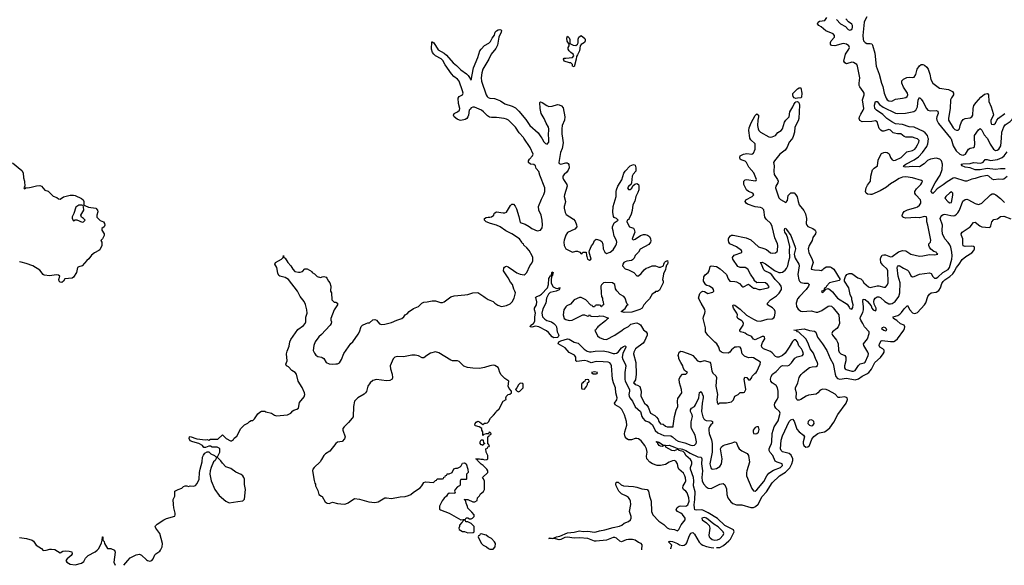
# Model space of a CAD drawing. Header units: inches. Extents: x 2528705 to 2676837, y 911742 to 1023252.
# Tile 131 of 143: x 2656433 to 2668075, y 914953 to 921398. Entities that reach past the tile are written whole.
import ezdxf

# ---------------------------------------------------------------- set-up
doc = ezdxf.new("R2010")
doc.units = ezdxf.units.IN
doc.header["$MEASUREMENT"] = 0
for name, color, linetype in [('C6951', 7, 'Continuous'), ('C6961', 7, 'Continuous'), ('C6962', 7, 'Continuous')]:
    doc.layers.add(name, color=color, linetype=linetype)

msp = doc.modelspace()

# ---------------------------------------------------------------- linework, layer by layer
at = {"layer": 'C6951', "color": 5, "elevation": 60}
for points in [[(2656348, 919708), (2656458, 919618), (2656473, 919590), (2656479, 919530), (2656491, 919489), (2656494, 919426), (2656490, 919426), (2656482, 919410), (2656490, 919402), (2656506, 919410), (2656506, 919414), (2656530, 919412), (2656570, 919418), (2656630, 919436), (2656670, 919438), (2656691, 919430), (2656730, 919386), (2656770, 919371), (2656830, 919312), (2656870, 919298), (2656890, 919281), (2656910, 919278), (2656950, 919306), (2657030, 919325), (2657070, 919326), (2657090, 919321), (2657165, 919285), (2657182, 919270), (2657191, 919250), (2657192, 919212), (2657202, 919202), (2657245, 919185), (2657331, 919170), (2657351, 919150), (2657358, 919130), (2657345, 919090), (2657346, 919066), (2657386, 919026), (2657422, 919010), (2657436, 918990), (2657438, 918970), (2657431, 918950), (2657402, 918930), (2657402, 918910), (2657431, 918870), (2657431, 918850), (2657412, 918810), (2657392, 918790), (2657402, 918770), (2657405, 918745), (2657403, 918730), (2657380, 918680), (2657370, 918670), (2657316, 918644), (2657283, 918617), (2657250, 918574), (2657225, 918555), (2657171, 918490), (2657130, 918479), (2657118, 918470), (2657106, 918410), (2657070, 918355), (2657054, 918346), (2656965, 918335), (2656951, 918310), (2656930, 918294), (2656910, 918299), (2656899, 918310), (2656894, 918330), (2656908, 918370), (2656890, 918382), (2656864, 918384), (2656790, 918373), (2656722, 918382), (2656709, 918389), (2656670, 918439), (2656589, 918489), (2656510, 918518), (2656450, 918535), (2656430, 918536)], [(2657664, 914956), (2657710, 915011), (2657740, 915040), (2657810, 915076), (2657830, 915081), (2657850, 915083), (2657874, 915074), (2657930, 915016), (2657942, 915010), (2657970, 915003), (2657995, 915010), (2658012, 915028), (2658030, 915078), (2658042, 915090), (2658090, 915119), (2658099, 915130), (2658116, 915170), (2658122, 915210), (2658089, 915329), (2658042, 915390), (2658035, 915410), (2658040, 915420), (2658060, 915440), (2658135, 915490), (2658170, 915507), (2658265, 915535), (2658272, 915548), (2658272, 915570), (2658255, 915630), (2658250, 915670), (2658249, 915730), (2658268, 915770), (2658268, 915830), (2658306, 915850), (2658350, 915865), (2658370, 915885), (2658390, 915891), (2658410, 915891), (2658430, 915885), (2658450, 915891), (2658490, 915887), (2658510, 915896), (2658530, 915918), (2658555, 915970), (2658560, 916050), (2658566, 916090), (2658590, 916174), (2658594, 916230), (2658605, 916255), (2658621, 916279), (2658650, 916294), (2658670, 916294), (2658694, 916270), (2658734, 916250), (2658750, 916234), (2658770, 916234), (2658798, 916290), (2658798, 916330), (2658790, 916338), (2658768, 916348), (2658709, 916349), (2658690, 916362), (2658670, 916362), (2658630, 916346), (2658610, 916346), (2658595, 916370), (2658550, 916393), (2658478, 916410), (2658450, 916424), (2658436, 916450), (2658442, 916470), (2658450, 916474), (2658527, 916447), (2658630, 916435), (2658650, 916438), (2658670, 916432), (2658690, 916442), (2658776, 916444), (2658830, 916494), (2658874, 916450), (2658924, 916424), (2658936, 916424), (2658960, 916440), (2658970, 916454), (2659000, 916480), (2659048, 916570), (2659090, 916612), (2659130, 916632), (2659150, 916652), (2659170, 916662), (2659190, 916662), (2659210, 916682), (2659250, 916742), (2659270, 916762), (2659290, 916774), (2659330, 916774), (2659344, 916764), (2659410, 916752), (2659446, 916726), (2659470, 916718), (2659598, 916730), (2659639, 916750), (2659661, 916779), (2659673, 916787), (2659710, 916799), (2659729, 916810), (2659742, 916878), (2659798, 916942), (2659805, 916970), (2659802, 916990), (2659774, 917054), (2659725, 917130), (2659704, 917210), (2659689, 917230), (2659650, 917253), (2659610, 917297), (2659586, 917310), (2659579, 917330), (2659594, 917370), (2659589, 917451), (2659597, 917483), (2659620, 917540), (2659626, 917594), (2659639, 917621), (2659723, 917737), (2659790, 917787), (2659807, 917810), (2659814, 917830), (2659816, 917884), (2659830, 917930), (2659828, 917970), (2659813, 918033), (2659795, 918070), (2659750, 918130), (2659717, 918190), (2659610, 918329), (2659572, 918352), (2659508, 918370), (2659497, 918377), (2659483, 918403), (2659474, 918470), (2659448, 918510), (2659458, 918530), (2659529, 918570), (2659548, 918590), (2659550, 918614), (2659554, 918590), (2659570, 918582), (2659605, 918530), (2659638, 918490), (2659661, 918450), (2659685, 918425), (2659730, 918415), (2659750, 918415), (2659776, 918424), (2659805, 918455), (2659830, 918456), (2659885, 918425), (2659892, 918412), (2659917, 918397), (2659950, 918365), (2659990, 918352), (2660000, 918357)], [(2660000, 917679), (2659970, 917650), (2659927, 917593), (2659910, 917550), (2659904, 917490), (2659918, 917458), (2659936, 917436), (2659959, 917419), (2660000, 917410)], [(2660000, 916202), (2659984, 916176), (2659915, 916110), (2659900, 916090), (2659896, 916070), (2659914, 915954), (2659923, 915923), (2659931, 915910), (2659932, 915890), (2659958, 915838), (2659971, 915791), (2660000, 915771)], [(2656430, 915283), (2656514, 915270), (2656582, 915250), (2656597, 915237), (2656626, 915190), (2656691, 915150), (2656710, 915126), (2656746, 915130), (2656790, 915143), (2656810, 915143), (2656850, 915138), (2656910, 915102), (2656942, 915118), (2656970, 915123), (2657019, 915119), (2657050, 915111), (2657054, 915090), (2657042, 915070), (2656994, 915030), (2656979, 915010), (2656991, 914990), (2657030, 914968), (2657090, 914959), (2657163, 914977), (2657190, 914998), (2657210, 915038), (2657244, 915070), (2657326, 915114), (2657350, 915131), (2657369, 915150), (2657400, 915220), (2657409, 915250), (2657410, 915291), (2657414, 915290), (2657414, 915250), (2657430, 915234), (2657436, 915210), (2657470, 915152), (2657511, 915151), (2657552, 915130), (2657562, 915110), (2657547, 914990), (2657562, 914953)]]:
    msp.add_lwpolyline(points, dxfattribs=at)
for points in [[(2657130, 919209), (2657097, 919183), (2657071, 919109), (2657052, 919070), (2657052, 919050), (2657070, 919022), (2657090, 919032), (2657110, 919032), (2657170, 919006), (2657188, 919012), (2657206, 919030), (2657188, 919050), (2657165, 919065), (2657155, 919090), (2657189, 919150), (2657188, 919188), (2657182, 919202), (2657168, 919208)], [(2658770, 916226), (2658758, 916222), (2658742, 916190), (2658726, 916174), (2658696, 916110), (2658684, 916070), (2658679, 916030), (2658695, 915950), (2658739, 915850), (2658790, 915776), (2658870, 915711), (2658910, 915691), (2659010, 915706), (2659070, 915716), (2659090, 915734), (2659102, 915850), (2659089, 915909), (2659089, 915970), (2659084, 915990), (2659069, 916009), (2659050, 916024), (2658990, 916054), (2658930, 916095), (2658870, 916118), (2658830, 916158), (2658810, 916188), (2658790, 916208)]]:
    msp.add_lwpolyline(points, close=True, dxfattribs=at)
at = {"layer": 'C6961', "color": 5}
for points, elevation in [([(2660000, 917410), (2660010, 917407), (2660030, 917394), (2660056, 917350), (2660090, 917333), (2660130, 917328), (2660170, 917331), (2660190, 917333), (2660215, 917345), (2660237, 917383), (2660264, 917456), (2660346, 917574), (2660370, 917591), (2660436, 917684), (2660449, 917710), (2660470, 917774), (2660486, 917790), (2660530, 917811), (2660550, 917818), (2660570, 917818), (2660610, 917851), (2660630, 917856), (2660650, 917847), (2660686, 917806), (2660710, 917797), (2660750, 917802), (2660830, 917821), (2660890, 917847), (2660952, 917868), (2660973, 917887), (2660990, 917912), (2661015, 917925), (2661038, 917950), (2661090, 917985), (2661149, 918011), (2661188, 918050), (2661210, 918062), (2661250, 918065), (2661310, 918078), (2661350, 918078), (2661410, 918058), (2661430, 918058), (2661453, 918067), (2661530, 918125), (2661570, 918138), (2661694, 918146), (2661730, 918151), (2661790, 918171), (2661850, 918174), (2661922, 918130), (2661935, 918115), (2661970, 918091), (2662032, 918070), (2662051, 918051), (2662086, 918026), (2662130, 918011), (2662190, 918021), (2662230, 918041), (2662255, 918065), (2662281, 918110), (2662294, 918170), (2662289, 918190), (2662276, 918216), (2662259, 918270), (2662237, 918297), (2662210, 918350), (2662153, 918430), (2662156, 918464), (2662165, 918475), (2662178, 918482), (2662190, 918485), (2662210, 918480), (2662270, 918434), (2662310, 918409), (2662350, 918392), (2662396, 918384), (2662409, 918391), (2662429, 918411), (2662464, 918490), (2662490, 918522), (2662499, 918550), (2662499, 918590), (2662493, 918610), (2662458, 918670), (2662430, 918703), (2662394, 918734), (2662389, 918750), (2662376, 918756), (2662371, 918770), (2662341, 918810), (2662250, 918870), (2662182, 918902), (2662113, 918950), (2662070, 918970), (2661998, 918990), (2661950, 919009), (2661929, 919030), (2661929, 919050), (2661950, 919061), (2661970, 919066), (2661990, 919065), (2662010, 919071), (2662038, 919090), (2662042, 919110), (2662050, 919118), (2662070, 919127), (2662150, 919118), (2662170, 919118), (2662190, 919125), (2662237, 919203), (2662250, 919218), (2662270, 919219), (2662290, 919196), (2662305, 919165), (2662334, 919074), (2662350, 919002), (2662410, 918983), (2662457, 918957), (2662490, 918931), (2662550, 918903), (2662590, 918911), (2662610, 918938), (2662613, 918970), (2662611, 919029), (2662598, 919090), (2662571, 919150), (2662566, 919190), (2662601, 919279), (2662630, 919335), (2662640, 919370), (2662641, 919410), (2662582, 919562), (2662570, 919606), (2662541, 919641), (2662530, 919671), (2662510, 919688), (2662472, 919692), (2662449, 919710), (2662449, 919730), (2662461, 919750), (2662497, 919790), (2662505, 919810), (2662469, 919890), (2662394, 920000)], 60), ([(2662605, 920000), (2662630, 919957), (2662650, 919936), (2662670, 919927), (2662689, 919950), (2662690, 919958), (2662688, 920000)], 60), ([(2662850, 920000), (2662857, 919943), (2662845, 919875), (2662828, 919830), (2662807, 919710), (2662810, 919700), (2662830, 919690), (2662890, 919707), (2662906, 919706), (2662919, 919699), (2662927, 919687), (2662929, 919650), (2662919, 919621), (2662902, 919598), (2662869, 919570), (2662854, 919550), (2662855, 919530), (2662864, 919510), (2662900, 919450), (2662904, 919430), (2662874, 919330), (2662872, 919310), (2662885, 919250), (2662884, 919230), (2662869, 919190), (2662870, 919170), (2662882, 919122), (2662895, 919095), (2662981, 919041), (2662999, 919019), (2663016, 918976), (2663019, 918950), (2662997, 918923), (2662910, 918884), (2662890, 918854), (2662870, 918795), (2662868, 918772), (2662871, 918730), (2662892, 918690), (2662970, 918651), (2663010, 918665), (2663030, 918662), (2663054, 918650), (2663070, 918634), (2663082, 918638), (2663090, 918652), (2663132, 918652), (2663133, 918613), (2663140, 918600), (2663145, 918570), (2663170, 918558), (2663188, 918570), (2663166, 918650), (2663168, 918670), (2663194, 918726), (2663215, 918750), (2663229, 918791), (2663250, 918807), (2663294, 918794), (2663316, 918776), (2663327, 918747), (2663332, 918690), (2663350, 918651), (2663370, 918637), (2663415, 918650), (2663450, 918679), (2663481, 918730), (2663490, 918750), (2663492, 918770), (2663490, 918790), (2663462, 918842), (2663450, 918904), (2663440, 918930), (2663440, 918950), (2663463, 918997), (2663496, 919024), (2663509, 919030), (2663490, 919049), (2663462, 919062), (2663454, 919074), (2663444, 919124), (2663448, 919190), (2663485, 919310), (2663484, 919370), (2663488, 919390), (2663504, 919430), (2663552, 919508), (2663576, 919584), (2663590, 919610), (2663650, 919671), (2663690, 919687), (2663710, 919678), (2663718, 919650), (2663717, 919610), (2663686, 919574), (2663674, 919550), (2663668, 919472), (2663663, 919457), (2663630, 919429), (2663619, 919410), (2663630, 919391), (2663650, 919391), (2663671, 919409), (2663683, 919437), (2663705, 919455), (2663730, 919463), (2663750, 919450), (2663755, 919430), (2663752, 919390), (2663742, 919358), (2663718, 919310), (2663705, 919255), (2663684, 919210), (2663675, 919145), (2663661, 919099), (2663640, 919050), (2663630, 919037), (2663616, 919030), (2663611, 919010), (2663644, 918950), (2663690, 918936), (2663700, 918920), (2663705, 918890), (2663676, 918810), (2663681, 918801), (2663690, 918796), (2663710, 918805), (2663772, 918848), (2663810, 918861), (2663830, 918861), (2663854, 918854), (2663878, 918838), (2663891, 918810), (2663895, 918785), (2663891, 918769), (2663870, 918742), (2663770, 918689), (2663749, 918651), (2663710, 918613), (2663699, 918581), (2663680, 918560), (2663667, 918553), (2663610, 918546), (2663590, 918538), (2663577, 918530), (2663564, 918510), (2663561, 918490), (2663590, 918454), (2663630, 918445), (2663694, 918410), (2663730, 918374), (2663750, 918374), (2663780, 918400), (2663816, 918444), (2663838, 918462), (2663866, 918470), (2663910, 918492), (2663950, 918492), (2663990, 918474), (2664010, 918474), (2664046, 918490), (2664048, 918510), (2664058, 918530), (2664070, 918542), (2664092, 918552), (2664098, 918530), (2664091, 918509), (2664081, 918499), (2664071, 918470), (2664070, 918446), (2664044, 918396), (2664039, 918370), (2664032, 918330), (2664042, 918310), (2664042, 918290), (2663997, 918203), (2663972, 918188), (2663950, 918186), (2663944, 918176), (2663910, 918155), (2663879, 918101), (2663850, 918075), (2663811, 918030), (2663791, 917989), (2663766, 917974), (2663670, 917942), (2663581, 917941), (2663546, 917950), (2663592, 917988), (2663615, 918025), (2663626, 918030), (2663610, 918046), (2663593, 918110), (2663574, 918130), (2663533, 918153), (2663494, 918194), (2663479, 918219), (2663470, 918271), (2663442, 918290), (2663365, 918295), (2663334, 918290), (2663312, 918268), (2663302, 918250), (2663306, 918166), (2663312, 918130), (2663322, 918110), (2663324, 918084), (2663332, 918070), (2663334, 918030), (2663318, 918022), (2663313, 918007), (2663307, 918007), (2663302, 918022), (2663290, 918026), (2663250, 918026), (2663238, 918022), (2663230, 918006), (2663210, 918006), (2663202, 918022), (2663187, 918027), (2663126, 918090), (2663070, 918118), (2663050, 918115), (2662990, 918088), (2662944, 918036), (2662902, 918018), (2662890, 918008), (2662866, 917970), (2662858, 917910), (2662872, 917870), (2662890, 917858), (2662930, 917845), (2662966, 917850), (2663090, 917912), (2663112, 917912), (2663150, 917894), (2663162, 917898), (2663170, 917914), (2663178, 917898), (2663190, 917894), (2663270, 917892), (2663290, 917898), (2663336, 917896), (2663393, 917873), (2663378, 917862), (2663360, 917840), (2663268, 917770), (2663262, 917758), (2663251, 917750), (2663245, 917735), (2663232, 917730), (2663265, 917665), (2663290, 917642), (2663336, 917624), (2663370, 917622), (2663469, 917671), (2663558, 917730), (2663575, 917745), (2663630, 917772), (2663660, 917800), (2663675, 917805), (2663705, 917815), (2663730, 917816), (2663763, 917803), (2663773, 917793), (2663810, 917736), (2663841, 917710), (2663851, 917691), (2663851, 917670), (2663819, 917601), (2663803, 917577), (2663714, 917510), (2663695, 917470), (2663691, 917450), (2663718, 917350), (2663721, 917210), (2663715, 917145), (2663691, 917110), (2663702, 917102), (2663708, 917090), (2663739, 917079), (2663764, 917064), (2663781, 917010), (2663775, 916950), (2663821, 916870), (2663846, 916846), (2663862, 916822), (2663890, 916751), (2663942, 916722), (2663963, 916703), (2663980, 916680), (2663990, 916652), (2664010, 916626), (2664042, 916622), (2664070, 916598), (2664090, 916587), (2664150, 916587), (2664158, 916590), (2664160, 916600), (2664175, 916710), (2664193, 916787), (2664213, 916830), (2664211, 916890), (2664215, 916925), (2664260, 916990), (2664258, 917030), (2664234, 917110), (2664229, 917150), (2664241, 917179), (2664270, 917212), (2664310, 917212), (2664328, 917230), (2664295, 917255), (2664279, 917290), (2664275, 917310), (2664248, 917350), (2664228, 917390), (2664227, 917407), (2664218, 917430), (2664230, 917472), (2664250, 917482), (2664270, 917478), (2664370, 917443), (2664390, 917430), (2664448, 917370), (2664470, 917359), (2664490, 917359), (2664530, 917371), (2664591, 917351), (2664602, 917342), (2664616, 917250), (2664630, 917222), (2664662, 917190), (2664671, 917171), (2664662, 917070), (2664684, 916970), (2664676, 916910), (2664680, 916880), (2664690, 916854), (2664710, 916872), (2664790, 916872), (2664850, 916885), (2664874, 916906), (2664890, 916952), (2664926, 916970), (2664950, 916994), (2664990, 916994), (2665002, 916998), (2665018, 917030), (2664998, 917150), (2665006, 917174), (2665030, 917172), (2665050, 917142), (2665070, 917142), (2665088, 917170), (2665093, 917187), (2665123, 917217), (2665142, 917230), (2665150, 917242), (2665189, 917330), (2665190, 917353), (2665110, 917403), (2665090, 917406), (2665050, 917403), (2665002, 917422), (2664977, 917450), (2664962, 917510), (2664950, 917528), (2664930, 917535), (2664910, 917528), (2664890, 917528), (2664870, 917515), (2664850, 917498), (2664831, 917469), (2664810, 917459), (2664750, 917462), (2664729, 917469), (2664710, 917488), (2664698, 917530), (2664675, 917570), (2664650, 917589), (2664569, 917670), (2664542, 917710), (2664540, 917760), (2664515, 917870), (2664518, 917890), (2664535, 917930), (2664538, 917950), (2664535, 917975), (2664490, 918048), (2664459, 918110), (2664475, 918165), (2664495, 918185), (2664510, 918192), (2664530, 918186), (2664570, 918162), (2664630, 918181), (2664639, 918190), (2664638, 918210), (2664630, 918223), (2664590, 918249), (2664557, 918257), (2664545, 918265), (2664518, 918310), (2664520, 918360), (2664536, 918384), (2664573, 918410), (2664584, 918430), (2664598, 918482), (2664610, 918491), (2664670, 918484), (2664716, 918456), (2664789, 918389), (2664810, 918336), (2664830, 918308), (2664890, 918307), (2664910, 918303), (2664943, 918283), (2664970, 918252), (2664984, 918244), (2664990, 918242), (2665050, 918274), (2665110, 918227), (2665130, 918226), (2665172, 918212), (2665190, 918211), (2665278, 918230), (2665290, 918238), (2665294, 918246), (2665276, 918270), (2665250, 918289), (2665166, 918294), (2665148, 918288), (2665118, 918318), (2665115, 918330), (2665072, 918392), (2665044, 918450), (2665009, 918469), (2664950, 918471), (2664922, 918482), (2664863, 918570), (2664859, 918590), (2664882, 918618), (2664970, 918647), (2664970, 918659), (2664966, 918670), (2664910, 918713), (2664831, 918751), (2664817, 918770), (2664812, 918790), (2664813, 918810), (2664818, 918822), (2664836, 918844), (2664850, 918851), (2664870, 918851), (2665021, 918821), (2665076, 918796), (2665170, 918713), (2665230, 918697), (2665263, 918683), (2665310, 918645), (2665330, 918639), (2665370, 918646), (2665390, 918660), (2665393, 918670), (2665397, 918730), (2665394, 918750), (2665361, 918821), (2665330, 918955), (2665313, 918990), (2665260, 919040), (2665245, 919065), (2665230, 919152), (2665210, 919170), (2665190, 919178), (2665127, 919187), (2665039, 919219), (2665021, 919230), (2665010, 919250), (2665020, 919270), (2665093, 919310), (2665112, 919330), (2665101, 919350), (2665050, 919370), (2665027, 919387), (2664995, 919450), (2664994, 919490), (2665010, 919506), (2665030, 919512), (2665127, 919493), (2665140, 919500), (2665145, 919510), (2665113, 919590), (2665055, 919655), (2665028, 919710), (2665010, 919728), (2664962, 919742), (2664952, 919752), (2664946, 919770), (2664950, 919790), (2664989, 919811), (2665030, 919817), (2665090, 919810), (2665103, 919817), (2665110, 919822), (2665130, 919868), (2665130, 919930), (2665078, 919978), (2665067, 920000)], 60), ([(2665569, 920000), (2665558, 919982), (2665529, 919950), (2665507, 919893), (2665482, 919858), (2665421, 919810), (2665356, 919730), (2665345, 919710), (2665355, 919670), (2665349, 919610), (2665355, 919570), (2665393, 919510), (2665401, 919490), (2665398, 919470), (2665374, 919430), (2665369, 919410), (2665410, 919294), (2665430, 919273), (2665490, 919237), (2665510, 919261), (2665520, 919320), (2665537, 919343), (2665550, 919351), (2665590, 919351), (2665610, 919331), (2665627, 919307), (2665636, 919250), (2665648, 919210), (2665705, 919145), (2665725, 919105), (2665737, 919050), (2665733, 918990), (2665739, 918970), (2665750, 918955), (2665811, 918930), (2665838, 918910), (2665842, 918902), (2665846, 918890), (2665841, 918870), (2665810, 918824), (2665802, 918790), (2665768, 918730), (2665757, 918690), (2665765, 918645), (2665798, 918578), (2665815, 918530), (2665794, 918470), (2665792, 918450), (2665830, 918442), (2665890, 918441), (2665910, 918436), (2665930, 918446), (2665940, 918460), (2665970, 918478), (2666017, 918477), (2666030, 918472), (2666058, 918450), (2666134, 918330), (2666122, 918318), (2666006, 918290), (2665972, 918250), (2665965, 918235), (2665950, 918226), (2665940, 918200), (2665914, 918190), (2665918, 918178), (2665930, 918174), (2665935, 918185), (2665946, 918190), (2665942, 918198), (2665950, 918194), (2665966, 918214), (2665980, 918220), (2665990, 918222), (2666010, 918212), (2666045, 918185), (2666070, 918146), (2666104, 918110), (2666216, 918036), (2666242, 918002), (2666250, 917986), (2666270, 917978), (2666282, 917998), (2666286, 918030), (2666271, 918090), (2666271, 918110), (2666253, 918153), (2666237, 918230), (2666186, 918310), (2666186, 918330), (2666197, 918363), (2666213, 918387), (2666239, 918401), (2666270, 918401), (2666343, 918350), (2666377, 918337), (2666398, 918318), (2666415, 918290), (2666470, 918244), (2666490, 918235), (2666570, 918255), (2666590, 918254), (2666650, 918237), (2666670, 918240), (2666690, 918262), (2666700, 918290), (2666698, 918430), (2666689, 918450), (2666638, 918498), (2666614, 918530), (2666609, 918571), (2666613, 918590), (2666630, 918615), (2666650, 918622), (2666670, 918619), (2666730, 918595), (2666750, 918599), (2666823, 918657), (2666870, 918670), (2666910, 918666), (2666970, 918627), (2667070, 918606), (2667110, 918608), (2667190, 918624), (2667250, 918622), (2667288, 918630), (2667277, 918637), (2667269, 918650), (2667241, 918661), (2667206, 918686), (2667189, 918710), (2667181, 918730), (2667184, 918750), (2667201, 918770), (2667207, 918793), (2667171, 918969), (2667159, 919010), (2667160, 919050), (2667156, 919070), (2667130, 919075), (2667070, 919059), (2667030, 919061), (2666912, 919052), (2666881, 919061), (2666869, 919070), (2666865, 919085), (2666874, 919110), (2666890, 919131), (2666930, 919153), (2667030, 919178), (2667050, 919189), (2667070, 919206), (2667087, 919230), (2667089, 919250), (2667084, 919270), (2667029, 919330), (2667018, 919350), (2667016, 919370), (2667038, 919402), (2667087, 919450), (2667101, 919470), (2667106, 919490), (2667097, 919497), (2666989, 919531), (2666910, 919541), (2666870, 919538), (2666830, 919524), (2666775, 919485), (2666730, 919461), (2666680, 919420), (2666605, 919375), (2666510, 919335), (2666492, 919332), (2666457, 919337), (2666442, 919350), (2666434, 919370), (2666441, 919410), (2666457, 919443), (2666493, 919490), (2666495, 919550), (2666517, 919623), (2666534, 919646), (2666576, 919670), (2666583, 919737), (2666606, 919790), (2666624, 919816), (2666650, 919830), (2666670, 919834), (2666691, 919831), (2666714, 919814), (2666730, 919770), (2666750, 919741), (2666770, 919735), (2666790, 919739), (2666856, 919770), (2666924, 919836), (2666990, 919854), (2667016, 919870), (2667030, 919884), (2667050, 919919), (2667065, 919950), (2667068, 919970), (2667050, 919990), (2667021, 920000)], 60), ([(2668110, 919545), (2668070, 919516), (2668050, 919509), (2668010, 919513), (2667950, 919505), (2667930, 919514), (2667890, 919551), (2667870, 919557), (2667790, 919542), (2667730, 919521), (2667690, 919515), (2667630, 919492), (2667611, 919491), (2667490, 919530), (2667470, 919525), (2667397, 919483), (2667353, 919447), (2667280, 919400), (2667250, 919363), (2667230, 919346), (2667227, 919347), (2667210, 919369), (2667213, 919390), (2667256, 919470), (2667318, 919562), (2667340, 919630), (2667344, 919690), (2667330, 919729), (2667312, 919750), (2667270, 919763), (2667203, 919750), (2667167, 919733), (2667126, 919694), (2667070, 919660), (2666990, 919663), (2666910, 919656), (2666890, 919661), (2666882, 919670), (2666909, 919690), (2667010, 919741), (2667060, 919780), (2667108, 919830), (2667158, 919902), (2667171, 919930), (2667179, 919990), (2667175, 920000)], 40), ([(2667438, 920000), (2667446, 919990), (2667471, 919910), (2667507, 919850), (2667550, 919809), (2667570, 919800), (2667590, 919798), (2667616, 919810), (2667650, 919870), (2667670, 919881), (2667712, 919888), (2667722, 919898), (2667727, 919933), (2667724, 920000)], 40), ([(2667870, 920000), (2667874, 919994), (2667906, 919926), (2667946, 919870), (2667970, 919854), (2667990, 919855), (2668010, 919868), (2668032, 919910), (2668040, 920000)], 40), ([(2668085, 919635), (2668030, 919635), (2667970, 919628), (2667870, 919639), (2667790, 919625), (2667730, 919624), (2667670, 919647), (2667610, 919656), (2667578, 919670), (2667565, 919690), (2667585, 919695), (2667670, 919700), (2667710, 919712), (2667796, 919704), (2667823, 919717), (2667850, 919745), (2667870, 919745), (2667910, 919733), (2667994, 919746), (2668051, 919769), (2668072, 919788), (2668110, 919836)], 20), ([(2663788, 915137), (2663794, 915194), (2663781, 915210), (2663750, 915223), (2663709, 915249), (2663677, 915257), (2663630, 915259), (2663605, 915255), (2663550, 915231), (2663530, 915238), (2663490, 915273), (2663470, 915281), (2663450, 915282), (2663370, 915249), (2663250, 915238), (2663230, 915238), (2663150, 915269), (2663050, 915277), (2662990, 915274), (2662910, 915287), (2662877, 915283), (2662830, 915258), (2662810, 915254), (2662766, 915266), (2662689, 915270), (2662704, 915276), (2662731, 915271), (2662779, 915290), (2662821, 915299), (2662910, 915337), (2662990, 915345), (2663050, 915360), (2663094, 915354), (2663150, 915355), (2663230, 915346), (2663250, 915348), (2663290, 915360), (2663350, 915370), (2663450, 915400), (2663525, 915415), (2663554, 915426), (2663581, 915450), (2663632, 915470), (2663653, 915490), (2663661, 915510), (2663663, 915530), (2663644, 915590), (2663658, 915670), (2663655, 915710), (2663648, 915730), (2663630, 915752), (2663608, 915768), (2663550, 915798), (2663518, 915830), (2663485, 915890), (2663480, 915910), (2663484, 915930), (2663490, 915937), (2663510, 915934), (2663544, 915904), (2663570, 915892), (2663690, 915884), (2663730, 915877), (2663790, 915858), (2663850, 915850), (2663869, 915829), (2663881, 915770), (2663901, 915710), (2663904, 915590), (2663919, 915550), (2663990, 915473), (2664050, 915435), (2664090, 915397), (2664110, 915385), (2664174, 915374), (2664210, 915361), (2664226, 915374), (2664254, 915430), (2664302, 915490), (2664302, 915510), (2664270, 915553), (2664250, 915569), (2664210, 915590), (2664195, 915610), (2664206, 915634), (2664230, 915651), (2664250, 915654), (2664310, 915650), (2664332, 915668), (2664348, 915710), (2664344, 915750), (2664325, 915810), (2664310, 915830), (2664283, 915850), (2664273, 915870), (2664278, 915890), (2664302, 915930), (2664307, 915950), (2664305, 915985), (2664298, 916010), (2664280, 916040), (2664227, 916090), (2664217, 916110), (2664210, 916150), (2664190, 916184), (2664171, 916191), (2664150, 916187), (2664110, 916170), (2664070, 916145), (2664011, 916130), (2663970, 916133), (2663916, 916150), (2663883, 916170), (2663849, 916210), (2663843, 916243), (2663850, 916290), (2663845, 916330), (2663824, 916370), (2663782, 916422), (2663750, 916445), (2663728, 916452), (2663709, 916451), (2663666, 916434), (2663630, 916437), (2663610, 916448), (2663593, 916470), (2663585, 916505), (2663586, 916530), (2663612, 916608), (2663608, 916650), (2663583, 916730), (2663554, 916794), (2663530, 916819), (2663475, 916850), (2663464, 916870), (2663493, 916907), (2663496, 916930), (2663483, 916990), (2663479, 917050), (2663452, 917110), (2663442, 917150), (2663432, 917310), (2663423, 917330), (2663410, 917344), (2663391, 917351), (2663330, 917357), (2663250, 917359), (2663190, 917346), (2663146, 917366), (2663110, 917374), (2663022, 917362), (2663010, 917370), (2663009, 917410), (2662994, 917434), (2662930, 917466), (2662881, 917521), (2662798, 917570), (2662809, 917591), (2662830, 917604), (2662870, 917617), (2662910, 917627), (2662930, 917623), (2662990, 917590), (2663037, 917577), (2663108, 917508), (2663144, 917484), (2663170, 917474), (2663190, 917473), (2663237, 917483), (2663330, 917486), (2663390, 917476), (2663450, 917455), (2663470, 917453), (2663490, 917458), (2663510, 917470), (2663550, 917520), (2663570, 917537), (2663590, 917544), (2663598, 917538), (2663599, 917530), (2663565, 917455), (2663557, 917410), (2663563, 917383), (2663592, 917332), (2663598, 917310), (2663588, 917230), (2663586, 917150), (2663590, 917130), (2663644, 917030), (2663644, 917010), (2663636, 916970), (2663639, 916950), (2663647, 916930), (2663680, 916890), (2663710, 916826), (2663773, 916770), (2663788, 916710), (2663799, 916690), (2663830, 916660), (2663870, 916647), (2663897, 916630), (2663913, 916613), (2663947, 916547), (2663979, 916519), (2664050, 916487), (2664130, 916481), (2664150, 916472), (2664190, 916437), (2664219, 916419), (2664299, 916399), (2664370, 916373), (2664390, 916370), (2664410, 916374), (2664430, 916390), (2664434, 916410), (2664418, 916490), (2664376, 916570), (2664372, 916590), (2664373, 916647), (2664387, 916710), (2664384, 916730), (2664366, 916770), (2664363, 916790), (2664374, 916810), (2664410, 916830), (2664425, 916850), (2664461, 916930), (2664470, 916996), (2664490, 917007), (2664515, 916950), (2664515, 916930), (2664502, 916870), (2664495, 916770), (2664510, 916705), (2664522, 916682), (2664535, 916670), (2664550, 916665), (2664610, 916659), (2664624, 916650), (2664624, 916630), (2664606, 916614), (2664590, 916590), (2664580, 916570), (2664579, 916550), (2664583, 916510), (2664614, 916434), (2664620, 916390), (2664621, 916290), (2664591, 916151), (2664604, 916104), (2664613, 916093), (2664630, 916087), (2664670, 916095), (2664710, 916120), (2664730, 916150), (2664739, 916210), (2664719, 916330), (2664730, 916353), (2664750, 916369), (2664770, 916378), (2664845, 916395), (2664890, 916413), (2664906, 916406), (2664928, 916350), (2664941, 916330), (2664970, 916305), (2665034, 916274), (2665049, 916250), (2665060, 916170), (2665029, 916070), (2665026, 916046), (2665028, 916010), (2665090, 915860), (2665110, 915832), (2665130, 915827), (2665150, 915844), (2665230, 915941), (2665266, 916010), (2665290, 916040), (2665344, 916076), (2665430, 916108), (2665451, 916130), (2665448, 916150), (2665390, 916171), (2665365, 916185), (2665337, 916250), (2665307, 916287), (2665296, 916310), (2665295, 916330), (2665301, 916350), (2665322, 916390), (2665326, 916410), (2665328, 916510), (2665355, 916590), (2665402, 916658), (2665424, 916750), (2665417, 916770), (2665374, 916810), (2665360, 916830), (2665356, 916850), (2665363, 916870), (2665389, 916911), (2665399, 916941), (2665402, 916970), (2665400, 917010), (2665391, 917051), (2665376, 917076), (2665330, 917110), (2665315, 917130), (2665312, 917150), (2665318, 917182), (2665334, 917210), (2665377, 917243), (2665435, 917305), (2665450, 917314), (2665510, 917310), (2665530, 917317), (2665557, 917343), (2665599, 917401), (2665625, 917415), (2665687, 917430), (2665699, 917450), (2665690, 917485), (2665677, 917510), (2665646, 917546), (2665630, 917593), (2665610, 917615), (2665590, 917616), (2665570, 917598), (2665532, 917528), (2665483, 917457), (2665450, 917432), (2665410, 917413), (2665390, 917411), (2665370, 917418), (2665330, 917463), (2665310, 917479), (2665227, 917510), (2665208, 917528), (2665204, 917550), (2665216, 917584), (2665243, 917630), (2665240, 917650), (2665230, 917655), (2665210, 917654), (2665130, 917615), (2665110, 917623), (2665090, 917650), (2665078, 917658), (2665030, 917680), (2665010, 917694), (2664990, 917704), (2664950, 917710), (2664949, 917730), (2664988, 917790), (2664991, 917810), (2664981, 917830), (2664970, 917841), (2664924, 917870), (2664916, 917890), (2664918, 917910), (2664913, 917933), (2664874, 917990), (2664863, 918017), (2664869, 918031), (2664890, 918024), (2664950, 917979), (2665028, 917908), (2665110, 917859), (2665150, 917841), (2665190, 917835), (2665270, 917859), (2665330, 917863), (2665350, 917875), (2665358, 917890), (2665364, 917930), (2665364, 917950), (2665357, 917970), (2665333, 917993), (2665273, 918030), (2665273, 918050), (2665310, 918089), (2665382, 918138), (2665414, 918166), (2665439, 918210), (2665442, 918230), (2665438, 918250), (2665418, 918278), (2665365, 918330), (2665325, 918385), (2665302, 918402), (2665245, 918430), (2665230, 918445), (2665199, 918519), (2665188, 918530), (2665210, 918533), (2665250, 918514), (2665357, 918437), (2665410, 918412), (2665430, 918410), (2665450, 918414), (2665482, 918438), (2665500, 918460), (2665516, 918490), (2665525, 918550), (2665539, 918590), (2665535, 918670), (2665539, 918719), (2665516, 918816), (2665499, 918859), (2665480, 918890), (2665476, 918910), (2665479, 918930), (2665490, 918935), (2665498, 918918), (2665552, 918850), (2665603, 918710), (2665604, 918690), (2665590, 918630), (2665592, 918610), (2665602, 918582), (2665644, 918510), (2665648, 918490), (2665634, 918390), (2665644, 918324), (2665651, 918311), (2665670, 918294), (2665710, 918285), (2665750, 918284), (2665767, 918270), (2665760, 918250), (2665733, 918210), (2665651, 918129), (2665630, 918100), (2665612, 918050), (2665617, 918010), (2665638, 917978), (2665670, 917956), (2665690, 917953), (2665790, 917960), (2665850, 917942), (2665870, 917943), (2665918, 917962), (2665990, 918013), (2666010, 918017), (2666030, 918013), (2666050, 917996), (2666118, 917910), (2666124, 917810), (2666111, 917770), (2666095, 917750), (2666045, 917710), (2666036, 917690), (2666043, 917670), (2666090, 917612), (2666103, 917590), (2666110, 917570), (2666113, 917493), (2666123, 917470), (2666142, 917450), (2666190, 917430), (2666201, 917410), (2666201, 917370), (2666186, 917310), (2666185, 917285), (2666192, 917272), (2666205, 917265), (2666270, 917247), (2666290, 917246), (2666310, 917255), (2666350, 917312), (2666370, 917332), (2666416, 917344), (2666430, 917353), (2666466, 917430), (2666467, 917450), (2666460, 917470), (2666414, 917550), (2666411, 917570), (2666455, 917630), (2666478, 917690), (2666477, 917710), (2666421, 917770), (2666403, 917810), (2666377, 917850), (2666372, 917870), (2666376, 917890), (2666402, 917938), (2666408, 917970), (2666410, 918010), (2666401, 918070), (2666405, 918095), (2666430, 918092), (2666458, 918070), (2666499, 918019), (2666510, 917990), (2666525, 917970), (2666550, 917960), (2666560, 917970), (2666560, 917990), (2666537, 918037), (2666530, 918070), (2666534, 918090), (2666548, 918110), (2666570, 918126), (2666590, 918126), (2666610, 918115), (2666661, 918070), (2666710, 918043), (2666730, 918041), (2666750, 918046), (2666785, 918070), (2666828, 918130), (2666841, 918170), (2666845, 918290), (2666820, 918370), (2666807, 918470), (2666810, 918480), (2666821, 918490), (2666830, 918493), (2666881, 918461), (2666930, 918441), (2666945, 918425), (2666970, 918372), (2666990, 918361), (2667010, 918363), (2667070, 918393), (2667190, 918408), (2667210, 918398), (2667230, 918363), (2667250, 918343), (2667270, 918344), (2667290, 918358), (2667347, 918413), (2667410, 918448), (2667425, 918470), (2667454, 918570), (2667458, 918610), (2667454, 918650), (2667441, 918710), (2667430, 918739), (2667410, 918768), (2667370, 918811), (2667344, 918870), (2667340, 918910), (2667342, 918970), (2667318, 919050), (2667324, 919070), (2667335, 919085), (2667350, 919096), (2667370, 919100), (2667444, 919084), (2667470, 919083), (2667490, 919087), (2667510, 919099), (2667525, 919115), (2667545, 919150), (2667586, 919254), (2667610, 919274), (2667630, 919277), (2667650, 919272), (2667730, 919226), (2667770, 919216), (2667782, 919218), (2667810, 919232), (2667910, 919329), (2667930, 919340), (2667950, 919342), (2667975, 919330), (2668030, 919285), (2668077, 919237)], 40), ([(2664672, 915162), (2664710, 915165), (2664753, 915187), (2664818, 915242), (2664837, 915263), (2664880, 915350), (2664874, 915370), (2664770, 915424), (2664685, 915505), (2664574, 915574), (2664510, 915604), (2664490, 915608), (2664430, 915603), (2664417, 915610), (2664411, 915631), (2664408, 915668), (2664417, 915730), (2664420, 915820), (2664399, 915890), (2664402, 915950), (2664398, 915990), (2664365, 916090), (2664363, 916110), (2664380, 916150), (2664381, 916170), (2664372, 916192), (2664364, 916204), (2664310, 916250), (2664297, 916277), (2664277, 916297), (2664228, 916310), (2664222, 916322), (2664210, 916322), (2664170, 916307), (2664142, 916310), (2664074, 916350), (2664068, 916368), (2664050, 916369), (2664030, 916358), (2664010, 916360), (2663993, 916370), (2663977, 916390), (2663978, 916398), (2663958, 916410), (2663966, 916414), (2663982, 916410), (2663984, 916404), (2663990, 916406), (2664010, 916396), (2664050, 916370), (2664110, 916374), (2664176, 916350), (2664210, 916332), (2664252, 916330), (2664270, 916324), (2664310, 916310), (2664359, 916279), (2664450, 916234), (2664490, 916230), (2664499, 916210), (2664496, 916150), (2664505, 916070), (2664500, 915990), (2664504, 915950), (2664517, 915917), (2664550, 915880), (2664574, 915866), (2664610, 915862), (2664710, 915911), (2664750, 915921), (2664770, 915905), (2664790, 915856), (2664794, 915790), (2664807, 915750), (2664842, 915702), (2664863, 915683), (2664910, 915666), (2664970, 915667), (2665076, 915636), (2665110, 915637), (2665133, 915647), (2665163, 915677), (2665210, 915764), (2665261, 915819), (2665330, 915927), (2665416, 916010), (2665487, 916053), (2665509, 916071), (2665537, 916103), (2665564, 916150), (2665575, 916190), (2665573, 916210), (2665553, 916253), (2665530, 916275), (2665453, 916293), (2665437, 916310), (2665430, 916330), (2665435, 916430), (2665450, 916484), (2665530, 916650), (2665550, 916670), (2665570, 916678), (2665590, 916657), (2665620, 916560), (2665648, 916528), (2665701, 916490), (2665711, 916471), (2665697, 916410), (2665697, 916390), (2665704, 916370), (2665728, 916348), (2665750, 916351), (2665771, 916370), (2665797, 916443), (2665824, 916476), (2665870, 916509), (2665890, 916518), (2665950, 916530), (2665970, 916541), (2666010, 916577), (2666057, 916643), (2666106, 916734), (2666206, 916870), (2666222, 916910), (2666218, 916930), (2666190, 916942), (2666130, 916934), (2666110, 916937), (2666073, 916973), (2665997, 917017), (2665970, 917030), (2665930, 917035), (2665897, 917023), (2665870, 916990), (2665850, 916975), (2665759, 916961), (2665733, 916950), (2665670, 916910), (2665650, 916903), (2665630, 916903), (2665621, 916910), (2665612, 916930), (2665616, 916990), (2665604, 917030), (2665607, 917050), (2665633, 917107), (2665650, 917170), (2665659, 917190), (2665672, 917208), (2665696, 917230), (2665772, 917288), (2665801, 917299), (2665850, 917303), (2665865, 917315), (2665871, 917330), (2665867, 917350), (2665846, 917386), (2665817, 917457), (2665778, 917510), (2665757, 917577), (2665727, 917627), (2665645, 917705), (2665629, 917710), (2665621, 917721), (2665610, 917727), (2665586, 917730), (2665710, 917747), (2665770, 917726), (2665830, 917720), (2665847, 917707), (2665867, 917647), (2665925, 917570), (2665976, 917490), (2666014, 917394), (2666052, 917332), (2666074, 917210), (2666083, 917183), (2666101, 917161), (2666130, 917151), (2666210, 917163), (2666310, 917144), (2666350, 917154), (2666394, 917186), (2666450, 917213), (2666471, 917229), (2666504, 917270), (2666542, 917350), (2666610, 917407), (2666644, 917450), (2666653, 917470), (2666654, 917494), (2666638, 917510), (2666604, 917530), (2666593, 917550), (2666597, 917570), (2666617, 917603), (2666630, 917610), (2666730, 917596), (2666770, 917598), (2666790, 917608), (2666812, 917628), (2666887, 917730), (2666896, 917750), (2666899, 917770), (2666890, 917790), (2666847, 917807), (2666804, 917844), (2666765, 917870), (2666761, 917890), (2666815, 917905), (2666841, 917919), (2666860, 917940), (2666890, 917984), (2666930, 918023), (2666958, 917970), (2666990, 917937), (2667010, 917929), (2667030, 917930), (2667050, 917939), (2667132, 918030), (2667146, 918054), (2667170, 918130), (2667190, 918156), (2667210, 918170), (2667270, 918181), (2667299, 918201), (2667319, 918230), (2667337, 918283), (2667350, 918306), (2667370, 918326), (2667430, 918366), (2667464, 918396), (2667482, 918418), (2667510, 918470), (2667542, 918510), (2667576, 918564), (2667621, 918599), (2667690, 918645), (2667713, 918670), (2667723, 918690), (2667724, 918710), (2667710, 918720), (2667690, 918723), (2667610, 918718), (2667588, 918728), (2667583, 918750), (2667583, 918810), (2667567, 918850), (2667564, 918870), (2667577, 918890), (2667672, 918950), (2667710, 919001), (2667730, 919005), (2667784, 918964), (2667810, 918952), (2667895, 918945), (2667910, 918950), (2667917, 918963), (2667929, 919011), (2667945, 919035), (2667950, 919039), (2667994, 919046), (2668030, 919073), (2668070, 919076), (2668150, 919046)], 20), ([(2660000, 918357), (2660010, 918362), (2660030, 918365), (2660055, 918355), (2660065, 918345), (2660082, 918310), (2660098, 918290), (2660112, 918250), (2660106, 918190), (2660118, 918170), (2660125, 918090), (2660150, 918062), (2660170, 918062), (2660191, 918051), (2660191, 918030), (2660151, 917970), (2660111, 917870), (2660111, 917850), (2660119, 917830), (2660116, 917810), (2660104, 917790), (2660050, 917729), (2660000, 917679)], 60), ([(2660000, 915771), (2660010, 915765), (2660043, 915703), (2660070, 915687), (2660090, 915684), (2660130, 915697), (2660190, 915682), (2660270, 915676), (2660290, 915679), (2660315, 915690), (2660390, 915743), (2660450, 915735), (2660562, 915702), (2660630, 915695), (2660670, 915704), (2660750, 915748), (2660771, 915751), (2660830, 915744), (2660930, 915763), (2660990, 915766), (2661030, 915776), (2661058, 915790), (2661090, 915818), (2661168, 915870), (2661189, 915891), (2661210, 915932), (2661230, 915938), (2661327, 915933), (2661350, 915954), (2661362, 915958), (2661370, 915974), (2661430, 915974), (2661442, 915978), (2661447, 915993), (2661462, 915998), (2661467, 916013), (2661482, 916018), (2661487, 916033), (2661510, 916034), (2661546, 916050), (2661567, 916093), (2661590, 916102), (2661610, 916101), (2661642, 916118), (2661653, 916127), (2661670, 916158), (2661690, 916165), (2661711, 916151), (2661733, 916087), (2661734, 916050), (2661714, 916030), (2661714, 915970), (2661710, 915966), (2661650, 915966), (2661642, 915950), (2661640, 915900), (2661634, 915890), (2661610, 915878), (2661582, 915850), (2661572, 915830), (2661582, 915810), (2661577, 915803), (2661510, 915804), (2661491, 915790), (2661481, 915770), (2661450, 915745), (2661427, 915713), (2661398, 915650), (2661395, 915630), (2661397, 915617), (2661407, 915607), (2661510, 915567), (2661650, 915492), (2661702, 915498), (2661710, 915512), (2661732, 915512), (2661750, 915502), (2661770, 915502), (2661786, 915510), (2661806, 915530), (2661806, 915550), (2661780, 915580), (2661730, 915626), (2661727, 915647), (2661710, 915686), (2661702, 915722), (2661688, 915732), (2661731, 915731), (2661790, 915702), (2661816, 915704), (2661842, 915718), (2661846, 915750), (2661870, 915774), (2661883, 915797), (2661915, 915825), (2661928, 915850), (2661927, 915947), (2661916, 915976), (2661906, 915990), (2661966, 916050), (2661968, 916070), (2661955, 916090), (2661913, 916133), (2661890, 916149), (2661846, 916190), (2661842, 916202), (2661826, 916210), (2661869, 916211), (2661885, 916205), (2661910, 916205), (2661930, 916198), (2661956, 916204), (2661966, 916210), (2661968, 916250), (2661949, 916290), (2661946, 916330), (2661962, 916338), (2661967, 916353), (2661982, 916358), (2661986, 916370), (2661966, 916390), (2661966, 916470), (2661982, 916478), (2661986, 916494), (2662002, 916498), (2662006, 916510), (2661990, 916526), (2661978, 916522), (2661974, 916506), (2661950, 916506), (2661922, 916498), (2661907, 916487), (2661908, 916530), (2661898, 916550), (2661898, 916570), (2661866, 916590), (2661822, 916602), (2661815, 916610), (2661819, 916630), (2661830, 916645), (2661850, 916654), (2661870, 916646), (2661910, 916618), (2661930, 916631), (2661950, 916631), (2661963, 916637), (2661974, 916646), (2661998, 916690), (2662035, 916725), (2662063, 916757), (2662070, 916772), (2662100, 916800), (2662149, 916891), (2662186, 916910), (2662182, 916930), (2662190, 916952), (2662210, 916972), (2662227, 916973), (2662246, 916990), (2662246, 917010), (2662220, 917040), (2662209, 917070), (2662218, 917130), (2662170, 917159), (2662124, 917204), (2662109, 917229), (2662099, 917270), (2662089, 917290), (2662050, 917314), (2662030, 917317), (2661990, 917309), (2661930, 917289), (2661870, 917279), (2661790, 917280), (2661728, 917288), (2661684, 917304), (2661630, 917361), (2661609, 917369), (2661550, 917369), (2661530, 917376), (2661390, 917464), (2661350, 917474), (2661290, 917457), (2661245, 917430), (2661210, 917402), (2661190, 917404), (2661148, 917428), (2661110, 917436), (2661070, 917434), (2660970, 917416), (2660898, 917418), (2660870, 917411), (2660847, 917390), (2660813, 917310), (2660815, 917275), (2660837, 917210), (2660841, 917170), (2660836, 917150), (2660810, 917137), (2660770, 917134), (2660650, 917148), (2660610, 917135), (2660576, 917110), (2660548, 917070), (2660533, 917007), (2660523, 916990), (2660506, 916974), (2660430, 916933), (2660393, 916890), (2660378, 916830), (2660374, 916706), (2660365, 916690), (2660322, 916638), (2660268, 916590), (2660255, 916570), (2660253, 916550), (2660279, 916470), (2660275, 916445), (2660244, 916416), (2660190, 916406), (2660170, 916393), (2660099, 916301), (2660050, 916270), (2660029, 916250), (2660000, 916202)], 60), ([(2664133, 915147), (2664133, 915150), (2664143, 915190), (2664104, 915230), (2664110, 915236), (2664122, 915238), (2664150, 915235), (2664210, 915210), (2664235, 915195), (2664270, 915187), (2664290, 915192), (2664314, 915206), (2664322, 915218), (2664350, 915299), (2664370, 915334), (2664390, 915339), (2664410, 915320), (2664468, 915228), (2664490, 915203), (2664509, 915189), (2664554, 915174), (2664610, 915164), (2664641, 915161)], 20)]:
    msp.add_lwpolyline(points, dxfattribs=dict(at, elevation=elevation))
for points, elevation in [([(2667450, 919363), (2667430, 919352), (2667382, 919310), (2667373, 919290), (2667410, 919248), (2667430, 919235), (2667450, 919238), (2667467, 919327), (2667465, 919350)], 60), ([(2662796, 918224), (2662812, 918232), (2662822, 918230), (2662814, 918226), (2662816, 918216), (2662810, 918206), (2662776, 918190), (2662706, 918174), (2662684, 918156), (2662662, 918110), (2662652, 918050), (2662617, 917983), (2662608, 917930), (2662616, 917890), (2662640, 917860), (2662665, 917845), (2662719, 917830), (2662750, 917808), (2662770, 917785), (2662778, 917770), (2662789, 917709), (2662807, 917670), (2662800, 917650), (2662790, 917643), (2662750, 917641), (2662730, 917652), (2662684, 917704), (2662661, 917721), (2662570, 917768), (2662530, 917776), (2662490, 917767), (2662470, 917770), (2662478, 917790), (2662509, 917811), (2662524, 917836), (2662525, 917890), (2662531, 917930), (2662521, 917970), (2662521, 917990), (2662542, 918030), (2662547, 918067), (2662540, 918100), (2662532, 918110), (2662538, 918122), (2662549, 918130), (2662580, 918140), (2662604, 918156), (2662673, 918230), (2662684, 918270), (2662690, 918342), (2662710, 918372), (2662722, 918378), (2662724, 918410), (2662730, 918418), (2662742, 918410), (2662730, 918368), (2662721, 918359), (2662715, 918325), (2662718, 918290), (2662725, 918270), (2662741, 918241), (2662770, 918225)], 40), ([(2666650, 917765), (2666630, 917759), (2666622, 917750), (2666651, 917730), (2666670, 917723), (2666684, 917730), (2666678, 917750), (2666670, 917758)], 40), ([(2663230, 917237), (2663194, 917230), (2663213, 917213), (2663250, 917214), (2663262, 917218), (2663266, 917230)], 60), ([(2662350, 917106), (2662330, 917086), (2662312, 917048), (2662294, 917030), (2662314, 917010), (2662330, 917002), (2662346, 917010), (2662386, 917050), (2662386, 917090), (2662382, 917102)], 60), ([(2663150, 917146), (2663118, 917142), (2663113, 917127), (2663098, 917122), (2663093, 917107), (2663078, 917102), (2663074, 917090), (2663074, 917050), (2663078, 917038), (2663110, 917034), (2663136, 917064), (2663146, 917090), (2663146, 917110), (2663162, 917118), (2663166, 917130), (2663162, 917142)], 60), ([(2665150, 916589), (2665130, 916579), (2665107, 916550), (2665106, 916530), (2665111, 916511), (2665130, 916506), (2665150, 916511), (2665170, 916525), (2665178, 916558), (2665169, 916589)], 60), ([(2665790, 916670), (2665770, 916666), (2665754, 916650), (2665750, 916630), (2665770, 916609), (2665790, 916602), (2665810, 916606), (2665827, 916630), (2665823, 916650), (2665810, 916662)], 40), ([(2661910, 916368), (2661898, 916378), (2661890, 916378), (2661878, 916390), (2661878, 916410), (2661890, 916434), (2661910, 916434), (2661914, 916430), (2661918, 916398), (2661934, 916390), (2661918, 916382)], 60), ([(2661690, 915486), (2661678, 915482), (2661674, 915470), (2661660, 915460), (2661633, 915427), (2661633, 915413), (2661625, 915390), (2661630, 915374), (2661670, 915352), (2661691, 915351), (2661730, 915338), (2661790, 915342), (2661798, 915342), (2661806, 915350), (2661806, 915410), (2661770, 915448), (2661756, 915456), (2661730, 915468), (2661708, 915468), (2661702, 915482)], 60), ([(2664530, 915519), (2664498, 915510), (2664501, 915490), (2664554, 915454), (2664583, 915423), (2664592, 915390), (2664579, 915310), (2664585, 915290), (2664596, 915276), (2664619, 915259), (2664650, 915250), (2664685, 915255), (2664710, 915267), (2664752, 915310), (2664758, 915330), (2664752, 915350), (2664690, 915409), (2664640, 915440), (2664555, 915510)], 40), ([(2661890, 915326), (2661878, 915322), (2661870, 915306), (2661858, 915302), (2661854, 915290), (2661890, 915214), (2661914, 915190), (2661952, 915172), (2661974, 915150), (2661990, 915142), (2662030, 915145), (2662055, 915170), (2662058, 915210), (2662048, 915230), (2662010, 915268), (2661970, 915288), (2661950, 915308)], 60)]:
    msp.add_lwpolyline(points, close=True, dxfattribs=dict(at, elevation=elevation))
at = {"layer": 'C6962', "color": 5}
for points, elevation in [([(2667021, 920000), (2666990, 920011), (2666910, 920011), (2666890, 920020), (2666850, 920051), (2666810, 920050), (2666776, 920056), (2666762, 920062), (2666730, 920093), (2666710, 920100), (2666650, 920080), (2666630, 920083), (2666613, 920093), (2666594, 920114), (2666571, 920191), (2666550, 920204), (2666510, 920197), (2666392, 920192), (2666366, 920206), (2666359, 920230), (2666363, 920250), (2666378, 920282), (2666407, 920330), (2666412, 920350), (2666398, 920450), (2666417, 920510), (2666416, 920530), (2666407, 920550), (2666365, 920605), (2666360, 920620), (2666358, 920650), (2666365, 920710), (2666339, 920850), (2666330, 920868), (2666290, 920892), (2666270, 920896), (2666210, 920876), (2666188, 920888), (2666178, 920910), (2666198, 920990), (2666238, 921050), (2666244, 921070), (2666238, 921090), (2666210, 921109), (2666170, 921115), (2666070, 921088), (2666032, 921092), (2666018, 921110), (2666018, 921130), (2666027, 921150), (2666065, 921190), (2666068, 921210), (2666050, 921230), (2665966, 921266), (2665910, 921313), (2665881, 921330), (2665865, 921350), (2665875, 921370), (2665890, 921380), (2665951, 921389), (2665977, 921423)], 60), ([(2666090, 921402), (2666138, 921350), (2666196, 921316), (2666230, 921282), (2666250, 921275), (2666261, 921279), (2666274, 921290), (2666281, 921310), (2666279, 921330), (2666270, 921347), (2666234, 921374), (2666202, 921410)], 60), ([(2666450, 921430), (2666425, 921390), (2666418, 921370), (2666402, 921210), (2666404, 921170), (2666411, 921150), (2666430, 921127), (2666450, 921118), (2666490, 921118), (2666510, 921113), (2666518, 921098), (2666542, 921002), (2666560, 920850), (2666594, 920754), (2666621, 920650), (2666638, 920610), (2666655, 920530), (2666676, 920470), (2666690, 920453), (2666710, 920441), (2666744, 920436), (2666790, 920459), (2666869, 920470), (2666910, 920480), (2666927, 920490), (2666933, 920510), (2666930, 920530), (2666881, 920601), (2666861, 920650), (2666864, 920676), (2666883, 920697), (2666924, 920716), (2666950, 920718), (2666990, 920714), (2667010, 920720), (2667029, 920750), (2667046, 920814), (2667070, 920853), (2667090, 920869), (2667110, 920869), (2667130, 920861), (2667157, 920837), (2667173, 920813), (2667194, 920754), (2667207, 920690), (2667230, 920650), (2667309, 920589), (2667415, 920575), (2667461, 920550), (2667475, 920530), (2667473, 920510), (2667450, 920477), (2667437, 920450), (2667435, 920350), (2667413, 920233), (2667413, 920210), (2667470, 920120), (2667490, 920102), (2667510, 920092), (2667530, 920092), (2667545, 920110), (2667553, 920150), (2667567, 920190), (2667590, 920219), (2667610, 920230), (2667670, 920240), (2667691, 920249), (2667701, 920270), (2667706, 920350), (2667716, 920384), (2667740, 920420), (2667796, 920484), (2667840, 920520), (2667870, 920526), (2667881, 920521), (2667889, 920509), (2667892, 920430), (2667920, 920370), (2667944, 920290), (2667945, 920270), (2667917, 920210), (2667914, 920190), (2667919, 920170), (2667925, 920165), (2667950, 920160), (2667970, 920174), (2667988, 920212), (2668006, 920234), (2668081, 920290)], 60), ([(2662394, 920000), (2662390, 920006), (2662340, 920060), (2662295, 920130), (2662214, 920210), (2662190, 920223), (2662161, 920230), (2662070, 920244), (2662010, 920242), (2661987, 920247), (2661962, 920262), (2661918, 920310), (2661892, 920330), (2661810, 920363), (2661790, 920363), (2661770, 920355), (2661758, 920342), (2661749, 920330), (2661739, 920270), (2661731, 920249), (2661718, 920230), (2661701, 920219), (2661650, 920209), (2661632, 920212), (2661604, 920224), (2661570, 920250), (2661562, 920270), (2661570, 920290), (2661610, 920310), (2661631, 920330), (2661635, 920350), (2661620, 920410), (2661617, 920470), (2661630, 920490), (2661670, 920510), (2661676, 920530), (2661670, 920558), (2661630, 920672), (2661610, 920694), (2661567, 920727), (2661539, 920759), (2661463, 920863), (2661435, 920915), (2661416, 920936), (2661350, 920972), (2661329, 920989), (2661313, 921010), (2661300, 921050), (2661304, 921136), (2661310, 921137), (2661330, 921124), (2661382, 921042), (2661450, 921001), (2661478, 920978), (2661558, 920890), (2661598, 920858), (2661650, 920806), (2661717, 920757), (2661737, 920737), (2661770, 920683), (2661797, 920830), (2661848, 920950), (2661875, 921030), (2661889, 921051), (2661930, 921094), (2661978, 921122), (2661999, 921141), (2662019, 921181), (2662046, 921214), (2662056, 921250), (2662070, 921268), (2662090, 921280), (2662110, 921284), (2662120, 921280), (2662128, 921270), (2662125, 921250), (2662097, 921190), (2662082, 921098), (2662062, 921058), (2662006, 920990), (2661978, 920930), (2661910, 920813), (2661897, 920770), (2661888, 920710), (2661891, 920670), (2661947, 920510), (2661959, 920490), (2661970, 920479), (2661990, 920472), (2662046, 920466), (2662077, 920457), (2662119, 920439), (2662170, 920405), (2662255, 920375), (2662296, 920356), (2662336, 920316), (2662419, 920219), (2662463, 920150), (2662563, 920063), (2662596, 920016), (2662605, 920000)], 60), ([(2662688, 920000), (2662687, 920030), (2662691, 920110), (2662685, 920130), (2662657, 920177), (2662635, 920230), (2662599, 920290), (2662585, 920350), (2662582, 920418), (2662590, 920426), (2662610, 920420), (2662664, 920384), (2662690, 920372), (2662730, 920375), (2662790, 920395), (2662810, 920394), (2662840, 920380), (2662857, 920357), (2662879, 920250), (2662873, 920210), (2662848, 920150), (2662843, 920110), (2662843, 920050), (2662850, 920000)], 60), ([(2665067, 920000), (2665064, 920004), (2665054, 920090), (2665058, 920122), (2665081, 920179), (2665130, 920266), (2665150, 920286), (2665170, 920270), (2665170, 920250), (2665160, 920210), (2665157, 920150), (2665163, 920110), (2665174, 920090), (2665190, 920069), (2665290, 920013), (2665310, 920010), (2665330, 920015), (2665370, 920029), (2665396, 920064), (2665436, 920090), (2665452, 920108), (2665474, 920186), (2665490, 920210), (2665531, 920250), (2665540, 920310), (2665573, 920367), (2665585, 920395), (2665601, 920419), (2665610, 920428), (2665630, 920431), (2665642, 920422), (2665649, 920409), (2665652, 920390), (2665646, 920230), (2665638, 920202), (2665599, 920130), (2665592, 920068), (2665580, 920020), (2665569, 920000)], 60), ([(2667175, 920000), (2667165, 920030), (2667140, 920060), (2667118, 920078), (2667010, 920130), (2666950, 920133), (2666870, 920161), (2666790, 920166), (2666743, 920190), (2666686, 920230), (2666638, 920278), (2666562, 920330), (2666544, 920350), (2666540, 920390), (2666550, 920432), (2666570, 920431), (2666598, 920398), (2666644, 920364), (2666790, 920295), (2666810, 920291), (2666906, 920294), (2667006, 920314), (2667030, 920330), (2667048, 920370), (2667058, 920450), (2667070, 920478), (2667090, 920459), (2667110, 920430), (2667153, 920350), (2667170, 920330), (2667201, 920321), (2667270, 920324), (2667290, 920319), (2667292, 920290), (2667277, 920250), (2667274, 920230), (2667277, 920210), (2667297, 920170), (2667438, 920000)], 40), ([(2668040, 920000), (2668047, 920070), (2668067, 920133), (2668085, 920155), (2668144, 920196), (2668164, 920216), (2668185, 920250), (2668210, 920315), (2668230, 920325), (2668250, 920303), (2668270, 920264), (2668281, 920230), (2668282, 920210), (2668249, 920090), (2668236, 920064), (2668206, 920030), (2668203, 920010), (2668204, 920000)], 40), ([(2667724, 920000), (2667723, 920030), (2667770, 920096), (2667790, 920114), (2667810, 920094), (2667837, 920037), (2667870, 920000)], 40)]:
    msp.add_lwpolyline(points, dxfattribs=dict(at, elevation=elevation))
at = {"layer": 'C6962', "color": 5, "elevation": 60}
for points in [[(2662990, 920842), (2662970, 920848), (2662968, 920868), (2662948, 920888), (2662932, 920888), (2662870, 920909), (2662861, 920930), (2662870, 920945), (2662890, 920943), (2662968, 920952), (2662986, 920970), (2662978, 920990), (2662948, 921010), (2662928, 921030), (2662918, 921050), (2662918, 921070), (2662928, 921090), (2662928, 921110), (2662905, 921145), (2662902, 921178), (2662910, 921202), (2662930, 921185), (2662936, 921164), (2662938, 921118), (2662977, 921097), (2663010, 921095), (2663029, 921110), (2663036, 921124), (2663034, 921170), (2663044, 921190), (2663070, 921211), (2663115, 921175), (2663119, 921170), (2663119, 921150), (2663111, 921130), (2663073, 921107), (2663061, 921090), (2663052, 921030), (2663030, 920982), (2663016, 920964), (2663013, 920933)], [(2665610, 920466), (2665590, 920477), (2665579, 920490), (2665574, 920510), (2665575, 920525), (2665630, 920582), (2665650, 920592), (2665670, 920592), (2665680, 920530), (2665676, 920484), (2665670, 920477), (2665630, 920473)]]:
    msp.add_lwpolyline(points, close=True, dxfattribs=at)

doc.saveas('drawing.dxf')
